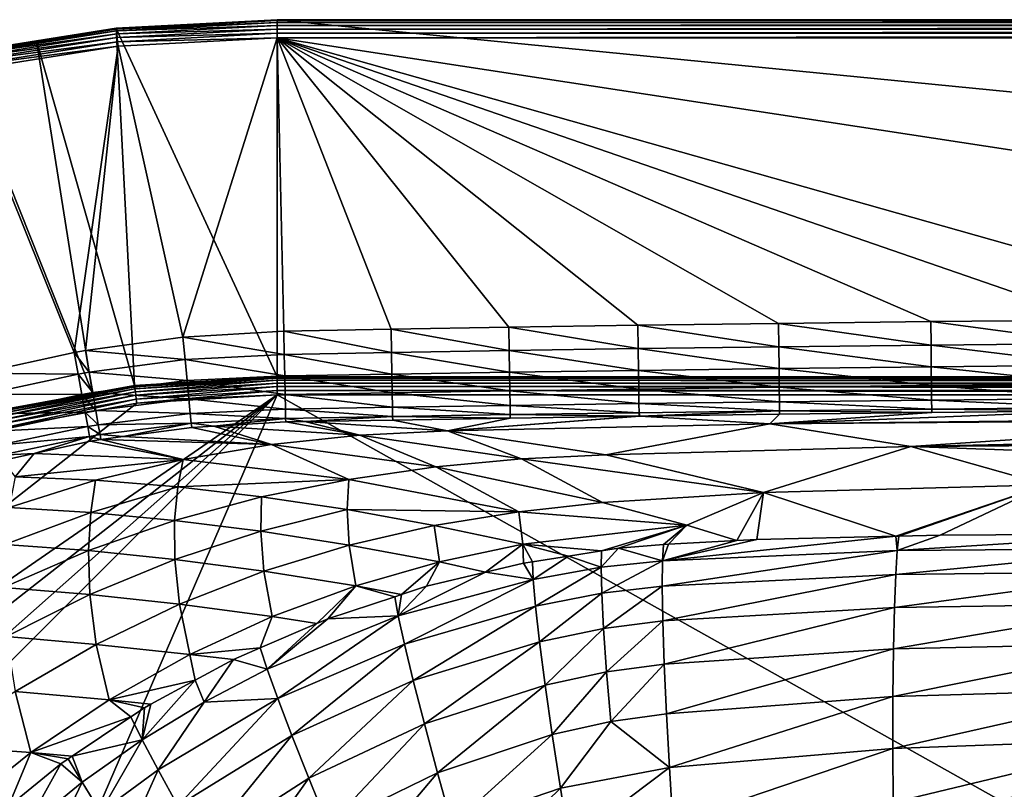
# Model space of a CAD drawing. Extents: x -924 to 924, y -425 to 424.
# Tile 9 of 52: x -571 to -300, y 212 to 424. Entities that reach past the tile are written whole.
import ezdxf

# ---------------------------------------------------------------- set-up
doc = ezdxf.new("R2010")
doc.units = 0
doc.linetypes.add('SOLIDLINE', pattern=[0])
doc.layers.add('BE3C_Starlet_I_Sil_8320CWVVK_1', color=252, linetype='SOLIDLINE')

msp = doc.modelspace()

# ---------------------------------------------------------------- linework, layer by layer
at = {"layer": 'BE3C_Starlet_I_Sil_8320CWVVK_1', "color": 252}
for points in [[(-544.324, 421.718, 570.384), (-500, 423.792, 571.6), (-500, 424.041, 570.384)], [(-544.324, 421.718, 570.384), (-500, 424.041, 570.384), (-544.318, 421.659, 569.143)], [(-544.298, 421.471, 571.6), (-500, 423.792, 571.6), (-544.324, 421.718, 570.384)], [(-544.318, 421.659, 569.143), (-500, 424.041, 570.384), (-500, 423.981, 569.143)], [(-500, 423.981, 569.143), (-500, 325.721, 4.14328), (-544.318, 421.659, 569.143)], [(-544.298, 421.471, 571.6), (-500, 423.252, 572.718), (-500, 423.792, 571.6)], [(-544.242, 420.933, 572.718), (-500, 423.252, 572.718), (-544.298, 421.471, 571.6)], [(-544.242, 420.933, 572.718), (-500, 422.453, 573.669), (-500, 423.252, 572.718)], [(500, 423.981, 569.143), (-500, 423.981, 569.143), (-500, 424.041, 570.384)], [(500, 423.981, 569.143), (-500, 424.041, 570.384), (500, 424.041, 570.384)], [(500, 424.041, 570.384), (-500, 424.041, 570.384), (-500, 423.792, 571.6)], [(500, 424.041, 570.384), (-500, 423.792, 571.6), (500, 423.792, 571.6)], [(-500, 325.721, 4.14328), (-500, 423.981, 569.143), (500, 325.721, 4.14328)], [(500, 325.721, 4.14328), (-500, 423.981, 569.143), (500, 423.981, 569.143)], [(500, 423.792, 571.6), (-500, 423.792, 571.6), (-500, 423.252, 572.718)], [(500, 423.792, 571.6), (-500, 423.252, 572.718), (500, 423.252, 572.718)], [(500, 423.252, 572.718), (-500, 423.252, 572.718), (-500, 422.453, 573.669)], [(500, 423.252, 572.718), (-500, 422.453, 573.669), (500, 422.453, 573.669)], [(-588.163, 414.774, 570.384), (-544.298, 421.471, 571.6), (-544.324, 421.718, 570.384)], [(-588.163, 414.774, 570.384), (-544.324, 421.718, 570.384), (-566.234, 418.188, 569.143)], [(-588.111, 414.531, 571.6), (-544.298, 421.471, 571.6), (-588.163, 414.774, 570.384)], [(-588.111, 414.531, 571.6), (-544.242, 420.933, 572.718), (-544.298, 421.471, 571.6)], [(-587.999, 414.003, 572.718), (-544.242, 420.933, 572.718), (-588.111, 414.531, 571.6)], [(-587.999, 414.003, 572.718), (-544.158, 420.138, 573.669), (-544.242, 420.933, 572.718)], [(-587.833, 413.221, 573.669), (-544.158, 420.138, 573.669), (-587.999, 414.003, 572.718)], [(-587.833, 413.221, 573.669), (-544.053, 419.135, 574.393), (-544.158, 420.138, 573.669)], [(-566.234, 418.188, 569.143), (-544.324, 421.718, 570.384), (-544.318, 421.659, 569.143)], [(-544.318, 421.659, 569.143), (-539.261, 323.346, 4.14328), (-566.234, 418.188, 569.143)], [(-544.318, 421.659, 569.143), (-500, 325.721, 4.14328), (-539.261, 323.346, 4.14328)], [(-544.158, 420.138, 573.669), (-500, 422.453, 573.669), (-544.242, 420.933, 572.718)], [(-544.158, 420.138, 573.669), (-500, 421.444, 574.393), (-500, 422.453, 573.669)], [(-544.053, 419.135, 574.393), (-500, 421.444, 574.393), (-544.158, 420.138, 573.669)], [(-544.053, 419.135, 574.393), (-500, 420.288, 574.846), (-500, 421.444, 574.393)], [(-543.932, 417.985, 574.846), (-500, 420.288, 574.846), (-544.053, 419.135, 574.393)], [(-543.932, 417.985, 574.846), (-500, 419.055, 575), (-500, 420.288, 574.846)], [(500, 422.453, 573.669), (-500, 422.453, 573.669), (-500, 421.444, 574.393)], [(500, 422.453, 573.669), (-500, 421.444, 574.393), (500, 421.444, 574.393)], [(500, 421.444, 574.393), (-500, 421.444, 574.393), (-500, 420.288, 574.846)], [(500, 421.444, 574.393), (-500, 420.288, 574.846), (500, 420.288, 574.846)], [(500, 420.288, 574.846), (-500, 420.288, 574.846), (-500, 419.055, 575)], [(500, 420.288, 574.846), (-500, 419.055, 575), (500, 419.055, 575)], [(-566.234, 418.188, 569.143), (-588.151, 414.716, 569.143), (-588.163, 414.774, 570.384)], [(-566.234, 418.188, 569.143), (-550.864, 321.219, 4.14328), (-588.151, 414.716, 569.143)], [(-587.623, 412.234, 574.393), (-544.053, 419.135, 574.393), (-587.833, 413.221, 573.669)], [(-587.623, 412.234, 574.393), (-543.932, 417.985, 574.846), (-544.053, 419.135, 574.393)], [(-587.383, 411.103, 574.846), (-543.932, 417.985, 574.846), (-587.623, 412.234, 574.393)], [(-587.383, 411.103, 574.846), (-543.803, 416.76, 575), (-543.932, 417.985, 574.846)], [(-566.234, 418.188, 569.143), (-539.261, 323.346, 4.14328), (-550.864, 321.219, 4.14328)], [(-543.803, 416.76, 575), (-500, 419.055, 575), (-543.932, 417.985, 574.846)], [(-543.803, 416.76, 575), (-525.981, 336.66, 575), (-500, 419.055, 575)], [(-500, 419.055, 575), (-525.981, 336.66, 575), (-498.177, 338.304, 575)], [(0.00597, 342.585, 575), (500, 419.055, 575), (-500, 419.055, 575)], [(0.00597, 342.585, 575), (-500, 419.055, 575), (-226.694, 341.759, 575)], [(-468.644, 338.839, 575), (-436.252, 339.386, 575), (-500, 419.055, 575)], [(-500, 419.055, 575), (-436.252, 339.386, 575), (-400.732, 339.929, 575)], [(-500, 419.055, 575), (-400.732, 339.929, 575), (-362.012, 340.447, 575)], [(-500, 419.055, 575), (-498.177, 338.304, 575), (-468.644, 338.839, 575)], [(-362.012, 340.447, 575), (-320.086, 340.934, 575), (-500, 419.055, 575)], [(-500, 419.055, 575), (-320.086, 340.934, 575), (-274.969, 341.381, 575)], [(-500, 419.055, 575), (-274.969, 341.381, 575), (-226.694, 341.759, 575)], [(-588.151, 414.716, 569.143), (-550.864, 321.219, 4.14328), (-577.95, 316.256, 4.14328)], [(-587.126, 409.898, 575), (-543.803, 416.76, 575), (-587.383, 411.103, 574.846)], [(-587.126, 409.898, 575), (-555.894, 332.473, 575), (-543.803, 416.76, 575)], [(-555.894, 332.473, 575), (-552.801, 333.024, 575), (-543.803, 416.76, 575)], [(-543.803, 416.76, 575), (-552.801, 333.024, 575), (-525.981, 336.66, 575)], [(-587.126, 409.898, 575), (-581.966, 326.725, 575), (-555.894, 332.473, 575)], [(-498.177, 338.304, 575), (-468.533, 332.451, 574.17), (-468.644, 338.839, 575)], [(-468.644, 338.839, 575), (-436.149, 332.984, 574.166), (-436.252, 339.386, 575)], [(-468.644, 338.839, 575), (-468.533, 332.451, 574.17), (-436.149, 332.984, 574.166)], [(-436.252, 339.386, 575), (-400.639, 333.512, 574.162), (-400.732, 339.929, 575)], [(-436.252, 339.386, 575), (-436.149, 332.984, 574.166), (-400.639, 333.512, 574.162)], [(-400.732, 339.929, 575), (-361.931, 334.018, 574.159), (-362.012, 340.447, 575)], [(-400.732, 339.929, 575), (-400.639, 333.512, 574.162), (-361.931, 334.018, 574.159)], [(-362.012, 340.447, 575), (-320.016, 334.496, 574.157), (-320.086, 340.934, 575)], [(-362.012, 340.447, 575), (-361.931, 334.018, 574.159), (-320.016, 334.496, 574.157)], [(-320.086, 340.934, 575), (-274.912, 334.939, 574.156), (-274.969, 341.381, 575)], [(-320.086, 340.934, 575), (-320.016, 334.496, 574.157), (-274.912, 334.939, 574.156)], [(-552.801, 333.024, 575), (-525.376, 330.484, 574.218), (-525.981, 336.66, 575)], [(-525.981, 336.66, 575), (-498.045, 331.935, 574.175), (-498.177, 338.304, 575)], [(-525.981, 336.66, 575), (-525.376, 330.484, 574.218), (-498.045, 331.935, 574.175)], [(-498.177, 338.304, 575), (-498.045, 331.935, 574.175), (-468.533, 332.451, 574.17)], [(-436.149, 332.984, 574.166), (-400.554, 327.525, 571.705), (-400.639, 333.512, 574.162)], [(-400.639, 333.512, 574.162), (-361.857, 328.022, 571.693), (-361.931, 334.018, 574.159)], [(-400.639, 333.512, 574.162), (-400.554, 327.525, 571.705), (-361.857, 328.022, 571.693)], [(-361.931, 334.018, 574.159), (-319.952, 328.493, 571.685), (-320.016, 334.496, 574.157)], [(-361.931, 334.018, 574.159), (-361.857, 328.022, 571.693), (-319.952, 328.493, 571.685)], [(-320.016, 334.496, 574.157), (-274.858, 328.931, 571.679), (-274.912, 334.939, 574.156)], [(-320.016, 334.496, 574.157), (-319.952, 328.493, 571.685), (-274.858, 328.931, 571.679)], [(-581.966, 326.725, 575), (-554.807, 326.517, 574.256), (-555.894, 332.473, 575)], [(-555.894, 332.473, 575), (-551.763, 327.044, 574.252), (-552.801, 333.024, 575)], [(-555.894, 332.473, 575), (-554.807, 326.517, 574.256), (-551.763, 327.044, 574.252)], [(-552.801, 333.024, 575), (-551.763, 327.044, 574.252), (-525.376, 330.484, 574.218)], [(-525.376, 330.484, 574.218), (-497.921, 325.988, 571.754), (-498.045, 331.935, 574.175)], [(-498.045, 331.935, 574.175), (-468.428, 326.488, 571.735), (-468.533, 332.451, 574.17)], [(-498.045, 331.935, 574.175), (-497.921, 325.988, 571.754), (-468.428, 326.488, 571.735)], [(-468.533, 332.451, 574.17), (-436.052, 327.009, 571.72), (-436.149, 332.984, 574.166)], [(-468.533, 332.451, 574.17), (-468.428, 326.488, 571.735), (-436.052, 327.009, 571.72)], [(-436.149, 332.984, 574.166), (-436.052, 327.009, 571.72), (-400.554, 327.525, 571.705)], [(-551.763, 327.044, 574.252), (-524.809, 324.694, 571.919), (-525.376, 330.484, 574.218)], [(-525.376, 330.484, 574.218), (-524.809, 324.694, 571.919), (-497.921, 325.988, 571.754)], [(-400.554, 327.525, 571.705), (-361.792, 322.861, 567.768), (-361.857, 328.022, 571.693)], [(-361.857, 328.022, 571.693), (-319.896, 323.329, 567.75), (-319.952, 328.493, 571.685)], [(-361.857, 328.022, 571.693), (-361.792, 322.861, 567.768), (-319.896, 323.329, 567.75)], [(-319.952, 328.493, 571.685), (-274.811, 323.765, 567.738), (-274.858, 328.931, 571.679)], [(-319.952, 328.493, 571.685), (-319.896, 323.329, 567.75), (-274.811, 323.765, 567.738)], [(-581.966, 326.725, 575), (-580.472, 320.971, 574.283), (-554.807, 326.517, 574.256)], [(-580.472, 320.971, 574.283), (-553.786, 320.916, 572.068), (-554.807, 326.517, 574.256)], [(-554.807, 326.517, 574.256), (-550.787, 321.423, 572.054), (-551.763, 327.044, 574.252)], [(-554.807, 326.517, 574.256), (-553.786, 320.916, 572.068), (-550.787, 321.423, 572.054)], [(-551.763, 327.044, 574.252), (-550.787, 321.423, 572.054), (-524.809, 324.694, 571.919)], [(-539.221, 323.017, 3.02856), (-539.261, 323.346, 4.14328), (-500, 325.721, 4.14328)], [(-539.221, 323.017, 3.02856), (-500, 325.721, 4.14328), (-500, 325.389, 3.02856)], [(-539.151, 322.442, 2.02046), (-539.221, 323.017, 3.02856), (-500, 325.389, 3.02856)], [(-539.151, 322.442, 2.02046), (-500, 325.389, 3.02856), (-500, 324.81, 2.02046)], [(-524.809, 324.694, 571.919), (-497.814, 320.853, 567.898), (-497.921, 325.988, 571.754)], [(500, 325.389, 3.02856), (-500, 325.389, 3.02856), (-500, 325.721, 4.14328)], [(500, 325.389, 3.02856), (-500, 325.721, 4.14328), (500, 325.721, 4.14328)], [(500, 324.81, 2.02046), (-500, 324.81, 2.02046), (-500, 325.389, 3.02856)], [(500, 324.81, 2.02046), (-500, 325.389, 3.02856), (500, 325.389, 3.02856)], [(-497.921, 325.988, 571.754), (-468.338, 321.344, 567.856), (-468.428, 326.488, 571.735)], [(-497.921, 325.988, 571.754), (-497.814, 320.853, 567.898), (-468.338, 321.344, 567.856)], [(-468.428, 326.488, 571.735), (-435.969, 321.859, 567.825), (-436.052, 327.009, 571.72)], [(-468.428, 326.488, 571.735), (-468.338, 321.344, 567.856), (-435.969, 321.859, 567.825)], [(-436.052, 327.009, 571.72), (-400.48, 322.37, 567.794), (-400.554, 327.525, 571.705)], [(-436.052, 327.009, 571.72), (-435.969, 321.859, 567.825), (-400.48, 322.37, 567.794)], [(-400.554, 327.525, 571.705), (-400.48, 322.37, 567.794), (-361.792, 322.861, 567.768)], [(-550.864, 321.219, 4.14328), (-539.221, 323.017, 3.02856), (-577.871, 315.934, 3.02856)], [(-577.732, 315.371, 2.02046), (-577.871, 315.934, 3.02856), (-539.221, 323.017, 3.02856)], [(-577.732, 315.371, 2.02046), (-539.221, 323.017, 3.02856), (-539.151, 322.442, 2.02046)], [(-550.864, 321.219, 4.14328), (-539.261, 323.346, 4.14328), (-539.221, 323.017, 3.02856)], [(-550.787, 321.423, 572.054), (-524.315, 319.654, 568.249), (-524.809, 324.694, 571.919)], [(-539.055, 321.651, 1.17354), (-539.151, 322.442, 2.02046), (-500, 324.81, 2.02046)], [(-539.055, 321.651, 1.17354), (-500, 324.81, 2.02046), (-500, 324.013, 1.17354)], [(-538.938, 320.687, 0.53358), (-539.055, 321.651, 1.17354), (-500, 324.013, 1.17354)], [(-538.938, 320.687, 0.53358), (-500, 324.013, 1.17354), (-500, 323.042, 0.53358)], [(-538.807, 319.602, 0.13524), (-538.938, 320.687, 0.53358), (-500, 323.042, 0.53358)], [(-538.807, 319.602, 0.13524), (-500, 323.042, 0.53358), (-500, 321.949, 0.13524)], [(-524.809, 324.694, 571.919), (-524.315, 319.654, 568.249), (-497.814, 320.853, 567.898)], [(500, 324.013, 1.17354), (-500, 324.013, 1.17354), (-500, 324.81, 2.02046)], [(500, 324.013, 1.17354), (-500, 324.81, 2.02046), (500, 324.81, 2.02046)], [(500, 323.042, 0.53358), (-500, 323.042, 0.53358), (-500, 324.013, 1.17354)], [(500, 323.042, 0.53358), (-500, 324.013, 1.17354), (500, 324.013, 1.17354)], [(500, 321.949, 0.13524), (-500, 321.949, 0.13524), (-500, 323.042, 0.53358)], [(500, 321.949, 0.13524), (-500, 323.042, 0.53358), (500, 323.042, 0.53358)], [(-400.48, 322.37, 567.794), (-361.743, 318.884, 562.648), (-361.792, 322.861, 567.768)], [(-361.792, 322.861, 567.768), (-319.853, 319.353, 562.618), (-319.896, 323.329, 567.75)], [(-361.792, 322.861, 567.768), (-361.743, 318.884, 562.648), (-319.853, 319.353, 562.618)], [(-319.896, 323.329, 567.75), (-274.776, 319.789, 562.599), (-274.811, 323.765, 567.738)], [(-319.896, 323.329, 567.75), (-319.853, 319.353, 562.618), (-274.776, 319.789, 562.599)], [(-500, 320.795), (820.794, -420), (-820.794, -420)], [(-500, 320.795), (-820.794, -420), (-820.794, 0)], [(-820.794, 0), (-818.456, 38.6675), (-500, 320.795)], [(-500, 320.795), (-818.456, 38.6675), (-811.473, 76.7712)], [(-500, 320.795), (-811.473, 76.7712), (-799.948, 113.755)], [(-799.948, 113.755), (-538.667, 318.456), (-500, 320.795)], [(-580.472, 320.971, 574.283), (-579.065, 315.547, 572.173), (-553.786, 320.916, 572.068)], [(-579.065, 315.547, 572.173), (-552.889, 316.003, 568.566), (-553.786, 320.916, 572.068)], [(-577.871, 315.934, 3.02856), (-577.95, 316.256, 4.14328), (-550.864, 321.219, 4.14328)], [(-577.541, 314.598, 1.17354), (-577.732, 315.371, 2.02046), (-539.151, 322.442, 2.02046)], [(-577.541, 314.598, 1.17354), (-539.151, 322.442, 2.02046), (-539.055, 321.651, 1.17354)], [(-577.309, 313.655, 0.53358), (-577.541, 314.598, 1.17354), (-539.055, 321.651, 1.17354)], [(-577.309, 313.655, 0.53358), (-539.055, 321.651, 1.17354), (-538.938, 320.687, 0.53358)], [(-577.048, 312.594, 0.13524), (-577.309, 313.655, 0.53358), (-538.938, 320.687, 0.53358)], [(-577.048, 312.594, 0.13524), (-538.938, 320.687, 0.53358), (-538.807, 319.602, 0.13524)], [(-553.786, 320.916, 572.068), (-549.932, 316.495, 568.536), (-550.787, 321.423, 572.054)], [(-553.786, 320.916, 572.068), (-552.889, 316.003, 568.566), (-549.932, 316.495, 568.536)], [(-550.787, 321.423, 572.054), (-549.932, 316.495, 568.536), (-524.315, 319.654, 568.249)], [(-538.667, 318.456), (-538.807, 319.602, 0.13524), (-500, 321.949, 0.13524)], [(-538.667, 318.456), (-500, 321.949, 0.13524), (-500, 320.795)], [(-524.315, 319.654, 568.249), (-497.731, 316.87, 562.86), (-497.814, 320.853, 567.898)], [(500, 320.795), (-500, 320.795), (-500, 321.949, 0.13524)], [(500, 320.795), (-500, 321.949, 0.13524), (500, 321.949, 0.13524)], [(500, 320.795), (820.794, -420), (-500, 320.795)], [(-497.814, 320.853, 567.898), (-468.269, 317.363, 562.792), (-468.338, 321.344, 567.856)], [(-497.814, 320.853, 567.898), (-497.731, 316.87, 562.86), (-468.269, 317.363, 562.792)], [(-468.338, 321.344, 567.856), (-435.904, 317.879, 562.74), (-435.969, 321.859, 567.825)], [(-468.338, 321.344, 567.856), (-468.269, 317.363, 562.792), (-435.904, 317.879, 562.74)], [(-435.969, 321.859, 567.825), (-400.422, 318.391, 562.69), (-400.48, 322.37, 567.794)], [(-435.969, 321.859, 567.825), (-435.904, 317.879, 562.74), (-400.422, 318.391, 562.69)], [(-400.48, 322.37, 567.794), (-400.422, 318.391, 562.69), (-361.743, 318.884, 562.648)], [(-799.948, 113.755), (-576.771, 311.473), (-538.667, 318.456)], [(-576.771, 311.473), (-577.048, 312.594, 0.13524), (-538.807, 319.602, 0.13524)], [(-576.771, 311.473), (-538.807, 319.602, 0.13524), (-538.667, 318.456)], [(-549.932, 316.495, 568.536), (-523.925, 315.678, 563.436), (-524.315, 319.654, 568.249)], [(-524.315, 319.654, 568.249), (-523.925, 315.678, 563.436), (-497.731, 316.87, 562.86)], [(-497.731, 316.87, 562.86), (-468.224, 314.807, 556.878), (-468.269, 317.363, 562.792)], [(-468.269, 317.363, 562.792), (-435.863, 315.334, 556.806), (-435.904, 317.879, 562.74)], [(-468.269, 317.363, 562.792), (-468.224, 314.807, 556.878), (-435.863, 315.334, 556.806)], [(-435.904, 317.879, 562.74), (-400.386, 315.855, 556.735), (-400.422, 318.391, 562.69)], [(-435.904, 317.879, 562.74), (-435.863, 315.334, 556.806), (-400.386, 315.855, 556.735)], [(-400.422, 318.391, 562.69), (-361.711, 316.357, 556.677), (-361.743, 318.884, 562.648)], [(-400.422, 318.391, 562.69), (-400.386, 315.855, 556.735), (-361.711, 316.357, 556.677)], [(-361.743, 318.884, 562.648), (-319.826, 316.832, 556.635), (-319.853, 319.353, 562.618)], [(-361.743, 318.884, 562.648), (-361.711, 316.357, 556.677), (-319.826, 316.832, 556.635)], [(-319.853, 319.353, 562.618), (-274.753, 317.271, 556.609), (-274.776, 319.789, 562.599)], [(-319.853, 319.353, 562.618), (-319.826, 316.832, 556.635), (-274.753, 317.271, 556.609)], [(-319.826, 316.832, 556.635), (-274.745, 316.383, 550.172), (-274.753, 317.271, 556.609)], [(-579.065, 315.547, 572.173), (-577.823, 310.764, 568.791), (-552.889, 316.003, 568.566)], [(-577.823, 310.764, 568.791), (-552.172, 312.07, 563.959), (-552.889, 316.003, 568.566)], [(-552.889, 316.003, 568.566), (-549.249, 312.556, 563.91), (-549.932, 316.495, 568.536)], [(-552.889, 316.003, 568.566), (-552.172, 312.07, 563.959), (-549.249, 312.556, 563.91)], [(-549.932, 316.495, 568.536), (-549.249, 312.556, 563.91), (-523.925, 315.678, 563.436)], [(-549.249, 312.556, 563.91), (-523.665, 313.015, 557.782), (-523.925, 315.678, 563.436)], [(-523.925, 315.678, 563.436), (-497.677, 314.301, 556.974), (-497.731, 316.87, 562.86)], [(-523.925, 315.678, 563.436), (-523.665, 313.015, 557.782), (-497.677, 314.301, 556.974)], [(-497.731, 316.87, 562.86), (-497.677, 314.301, 556.974), (-468.224, 314.807, 556.878)], [(-497.677, 314.301, 556.974), (-492.365, 313.412, 550.605), (-468.224, 314.807, 556.878)], [(-492.365, 313.412, 550.605), (-468.207, 313.848, 550.508), (-468.224, 314.807, 556.878)], [(-468.224, 314.807, 556.878), (-435.848, 314.393, 550.418), (-435.863, 315.334, 556.806)], [(-468.224, 314.807, 556.878), (-468.207, 313.848, 550.508), (-435.848, 314.393, 550.418)], [(-364.416, 312.845, 478.03), (-400.213, 314.935, 550.329), (-453.077, 310.857, 476.749)], [(-453.077, 310.857, 476.749), (-400.213, 314.935, 550.329), (-400.373, 314.933, 550.33)], [(-400.373, 314.933, 550.33), (-435.848, 314.393, 550.418), (-453.077, 310.857, 476.749)], [(-435.863, 315.334, 556.806), (-400.373, 314.933, 550.33), (-400.386, 315.855, 556.735)], [(-435.863, 315.334, 556.806), (-435.848, 314.393, 550.418), (-400.373, 314.933, 550.33)], [(-400.386, 315.855, 556.735), (-400.213, 314.935, 550.329), (-361.711, 316.357, 556.677)], [(-400.386, 315.855, 556.735), (-400.373, 314.933, 550.33), (-400.213, 314.935, 550.329)], [(-400.213, 314.935, 550.329), (-361.7, 315.45, 550.256), (-361.711, 316.357, 556.677)], [(-364.416, 312.845, 478.03), (-361.7, 315.45, 550.256), (-400.213, 314.935, 550.329)], [(-274.745, 316.383, 550.172), (-319.816, 315.936, 550.205), (-364.416, 312.845, 478.03)], [(-364.416, 312.845, 478.03), (-216.485, 314.501, 478.413), (-274.745, 316.383, 550.172)], [(-364.416, 312.845, 478.03), (-319.816, 315.936, 550.205), (-361.7, 315.45, 550.256)], [(-364.416, 312.845, 478.03), (-215.477, 314.209, 471.204), (-216.485, 314.501, 478.413)], [(-361.711, 316.357, 556.677), (-319.816, 315.936, 550.205), (-319.826, 316.832, 556.635)], [(-361.711, 316.357, 556.677), (-361.7, 315.45, 550.256), (-319.816, 315.936, 550.205)], [(-319.826, 316.832, 556.635), (-319.816, 315.936, 550.205), (-274.745, 316.383, 550.172)], [(-577.823, 310.764, 568.791), (-576.819, 306.897, 564.33), (-552.172, 312.07, 563.959)], [(-576.819, 306.897, 564.33), (-551.676, 309.352, 558.521), (-552.172, 312.07, 563.959)], [(-552.172, 312.07, 563.959), (-548.778, 309.842, 558.451), (-549.249, 312.556, 563.91)], [(-552.172, 312.07, 563.959), (-551.676, 309.352, 558.521), (-548.778, 309.842, 558.451)], [(-549.249, 312.556, 563.91), (-548.778, 309.842, 558.451), (-523.665, 313.015, 557.782)], [(-548.778, 309.842, 558.451), (-542.395, 309.331, 552.279), (-523.665, 313.015, 557.782)], [(-542.395, 309.331, 552.279), (-523.549, 311.833, 551.641), (-523.665, 313.015, 557.782)], [(-501.57, 307.083, 475.874), (-523.549, 311.833, 551.641), (-542.395, 309.331, 552.279)], [(-523.665, 313.015, 557.782), (-517.47, 312.181, 551.403), (-497.677, 314.301, 556.974)], [(-523.665, 313.015, 557.782), (-523.549, 311.833, 551.641), (-517.47, 312.181, 551.403)], [(-501.57, 307.083, 475.874), (-517.47, 312.181, 551.403), (-523.549, 311.833, 551.641)], [(-517.47, 312.181, 551.403), (-497.657, 313.317, 550.627), (-497.677, 314.301, 556.974)], [(-477.286, 309.721, 476.339), (-497.657, 313.317, 550.627), (-517.47, 312.181, 551.403)], [(-477.286, 309.721, 476.339), (-517.47, 312.181, 551.403), (-501.57, 307.083, 475.874)], [(-497.677, 314.301, 556.974), (-497.657, 313.317, 550.627), (-492.365, 313.412, 550.605)], [(-492.365, 313.412, 550.605), (-497.657, 313.317, 550.627), (-477.286, 309.721, 476.339)], [(-453.077, 310.857, 476.749), (-468.207, 313.848, 550.508), (-492.365, 313.412, 550.605)], [(-477.286, 309.721, 476.339), (-453.077, 310.857, 476.749), (-492.365, 313.412, 550.605)], [(-453.077, 310.857, 476.749), (-435.848, 314.393, 550.418), (-468.207, 313.848, 550.508)], [(-453.077, 310.857, 476.749), (-409.492, 304.314, 394.613), (-364.416, 312.845, 478.03)], [(-364.416, 312.845, 478.03), (-409.492, 304.314, 394.613), (-325.58, 306.536, 396.499)], [(-214.825, 314.02, 466.542), (-215.477, 314.209, 471.204), (-364.416, 312.845, 478.03)], [(-364.416, 312.845, 478.03), (-325.58, 306.536, 396.499), (-214.825, 314.02, 466.542)], [(-214.825, 314.02, 466.542), (-325.58, 306.536, 396.499), (-206.338, 309.176, 405.826)], [(-576.819, 306.897, 564.33), (-576.111, 304.167, 559.048), (-551.676, 309.352, 558.521)], [(-576.111, 304.167, 559.048), (-566.921, 304.646, 553.003), (-551.676, 309.352, 558.521)], [(-566.921, 304.646, 553.003), (-551.431, 308.01, 552.575), (-551.676, 309.352, 558.521)], [(-551.676, 309.352, 558.521), (-548.547, 308.514, 552.487), (-548.778, 309.842, 558.451)], [(-551.676, 309.352, 558.521), (-551.431, 308.01, 552.575), (-548.547, 308.514, 552.487)], [(-548.778, 309.842, 558.451), (-548.547, 308.514, 552.487), (-542.395, 309.331, 552.279)], [(-548.547, 308.514, 552.487), (-501.57, 307.083, 475.874), (-542.395, 309.331, 552.279)], [(-501.57, 307.083, 475.874), (-456.36, 300.939, 393.236), (-477.286, 309.721, 476.339)], [(-477.286, 309.721, 476.339), (-432.752, 303.208, 393.967), (-453.077, 310.857, 476.749)], [(-477.286, 309.721, 476.339), (-456.36, 300.939, 393.236), (-432.752, 303.208, 393.967)], [(-453.077, 310.857, 476.749), (-432.752, 303.208, 393.967), (-409.492, 304.314, 394.613)], [(-325.58, 306.536, 396.499), (-205.124, 308.144, 397.14), (-206.338, 309.176, 405.826)], [(-566.921, 304.646, 553.003), (-525.859, 302.955, 475.346), (-551.431, 308.01, 552.575)], [(-551.431, 308.01, 552.575), (-525.859, 302.955, 475.346), (-548.547, 308.514, 552.487)], [(-548.547, 308.514, 552.487), (-525.859, 302.955, 475.346), (-501.57, 307.083, 475.874)], [(-525.859, 302.955, 475.346), (-480.273, 297.512, 392.422), (-501.57, 307.083, 475.874)], [(-501.57, 307.083, 475.874), (-480.273, 297.512, 392.422), (-456.36, 300.939, 393.236)], [(-366.167, 293.894, 312.764), (-325.58, 306.536, 396.499), (-409.492, 304.314, 394.613)], [(-288.234, 296.05, 314.713), (-325.58, 306.536, 396.499), (-366.167, 293.894, 312.764)], [(-325.58, 306.536, 396.499), (-204.207, 307.364, 390.58), (-205.124, 308.144, 397.14)], [(-197.858, 301.964, 345.161), (-204.207, 307.364, 390.58), (-325.58, 306.536, 396.499)], [(-288.234, 296.05, 314.713), (-197.858, 301.964, 345.161), (-325.58, 306.536, 396.499)], [(-576.111, 304.167, 559.048), (-575.738, 302.732, 553.247), (-566.921, 304.646, 553.003)], [(-575.738, 302.732, 553.247), (-572.11, 298.249, 516.765), (-566.921, 304.646, 553.003)], [(-566.921, 304.646, 553.003), (-572.11, 298.249, 516.765), (-525.859, 302.955, 475.346)], [(-366.167, 293.894, 312.764), (-409.492, 304.314, 394.613), (-432.752, 303.208, 393.967)], [(-572.11, 298.249, 516.765), (-549.997, 297.259, 474.781), (-525.859, 302.955, 475.346)], [(-549.997, 297.259, 474.781), (-527.389, 295.424, 433.038), (-525.859, 302.955, 475.346)], [(-525.859, 302.955, 475.346), (-527.389, 295.424, 433.038), (-480.273, 297.512, 392.422)], [(-456.36, 300.939, 393.236), (-480.273, 297.512, 392.422), (-433.445, 288.553, 310.449)], [(-432.752, 303.208, 393.967), (-456.36, 300.939, 393.236), (-410.458, 291.144, 311.307)], [(-410.458, 291.144, 311.307), (-456.36, 300.939, 393.236), (-433.445, 288.553, 310.449)], [(-410.458, 291.144, 311.307), (-366.167, 293.894, 312.764), (-432.752, 303.208, 393.967)], [(-572.11, 298.249, 516.765), (-573.82, 289.788, 474.182), (-549.997, 297.259, 474.781)], [(-573.82, 289.788, 474.182), (-551.353, 288.408, 432.259), (-549.997, 297.259, 474.781)], [(-549.997, 297.259, 474.781), (-551.353, 288.408, 432.259), (-527.389, 295.424, 433.038)], [(-527.389, 295.424, 433.038), (-504.306, 292.745, 391.568), (-480.273, 297.512, 392.422)], [(-480.273, 297.512, 392.422), (-504.306, 292.745, 391.568), (-480.765, 289.223, 350.4)], [(-480.273, 297.512, 392.422), (-480.765, 289.223, 350.4), (-433.445, 288.553, 310.449)], [(-366.167, 293.894, 312.764), (-329.675, 281.86, 243.589), (-288.234, 296.05, 314.713)], [(-288.234, 296.05, 314.713), (-329.675, 281.86, 243.589), (-328.838, 281.88, 243.534)], [(-288.234, 296.05, 314.713), (-328.838, 281.88, 243.534), (-317.46, 282.146, 242.785)], [(-317.46, 282.146, 242.785), (-256.129, 282.509, 238.393), (-288.234, 296.05, 314.713)], [(-551.353, 288.408, 432.259), (-528.253, 286.224, 390.671), (-527.389, 295.424, 433.038)], [(-527.389, 295.424, 433.038), (-528.253, 286.224, 390.671), (-504.306, 292.745, 391.568)], [(-528.253, 286.224, 390.671), (-504.539, 283.237, 349.454), (-504.306, 292.745, 391.568)], [(-504.306, 292.745, 391.568), (-504.539, 283.237, 349.454), (-480.765, 289.223, 350.4)], [(-387.277, 284.881, 270.661), (-366.167, 293.894, 312.764), (-410.458, 291.144, 311.307)], [(-387.277, 284.881, 270.661), (-373.438, 280.679, 246.61), (-366.167, 293.894, 312.764)], [(-373.438, 280.679, 246.61), (-367.968, 280.966, 246.111), (-366.167, 293.894, 312.764)], [(-366.167, 293.894, 312.764), (-367.968, 280.966, 246.111), (-329.675, 281.86, 243.589)], [(-410.458, 291.144, 311.307), (-433.445, 288.553, 310.449), (-387.277, 284.881, 270.661)], [(-573.82, 289.788, 474.182), (-574.997, 279.596, 431.448), (-551.353, 288.408, 432.259)], [(-574.997, 279.596, 431.448), (-551.985, 277.901, 389.739), (-551.353, 288.408, 432.259)], [(-551.353, 288.408, 432.259), (-551.985, 277.901, 389.739), (-528.253, 286.224, 390.671)], [(-480.233, 279.448, 308.646), (-480.765, 289.223, 350.4), (-504.539, 283.237, 349.454)], [(-456.783, 284.861, 309.567), (-480.765, 289.223, 350.4), (-480.233, 279.448, 308.646)], [(-433.445, 288.553, 310.449), (-480.765, 289.223, 350.4), (-456.783, 284.861, 309.567)], [(-433.445, 288.553, 310.449), (-456.783, 284.861, 309.567), (-432.377, 279.658, 269.098)], [(-387.277, 284.881, 270.661), (-433.445, 288.553, 310.449), (-432.377, 279.658, 269.098)], [(-551.985, 277.901, 389.739), (-528.199, 275.446, 348.474), (-528.253, 286.224, 390.671)], [(-528.253, 286.224, 390.671), (-528.199, 275.446, 348.474), (-504.539, 283.237, 349.454)], [(-480.233, 279.448, 308.646), (-455.354, 274.858, 268.282), (-456.783, 284.861, 309.567)], [(-432.377, 279.658, 269.098), (-456.783, 284.861, 309.567), (-455.354, 274.858, 268.282)], [(-387.277, 284.881, 270.661), (-432.377, 279.658, 269.098), (-410.733, 277.843, 248.965)], [(-410.733, 277.843, 248.965), (-406.014, 278.581, 249.097), (-387.277, 284.881, 270.661)], [(-387.277, 284.881, 270.661), (-406.014, 278.581, 249.097), (-393.64, 279.577, 248.407)], [(-387.277, 284.881, 270.661), (-393.64, 279.577, 248.407), (-392.251, 279.689, 248.329)], [(-392.251, 279.689, 248.329), (-373.438, 280.679, 246.61), (-387.277, 284.881, 270.661)], [(-503.664, 272.23, 307.693), (-504.539, 283.237, 349.454), (-528.199, 275.446, 348.474)], [(-480.233, 279.448, 308.646), (-504.539, 283.237, 349.454), (-503.664, 272.23, 307.693)], [(-256.521, 278.537, 224.754), (-256.129, 282.509, 238.393), (-329.306, 277.971, 229.652)], [(-329.306, 277.971, 229.652), (-256.129, 282.509, 238.393), (-317.46, 282.146, 242.785)], [(-317.46, 282.146, 242.785), (-328.838, 281.88, 243.534), (-329.306, 277.971, 229.652)], [(-574.997, 279.596, 431.448), (-575.361, 267.737, 388.786), (-551.985, 277.901, 389.739)], [(-503.664, 272.23, 307.693), (-478.402, 268.256, 267.439), (-480.233, 279.448, 308.646)], [(-480.233, 279.448, 308.646), (-478.402, 268.256, 267.439), (-455.354, 274.858, 268.282)], [(-432.377, 279.658, 269.098), (-455.354, 274.858, 268.282), (-442.63, 271.988, 248.257)], [(-442.63, 271.988, 248.257), (-432.18, 274.487, 248.366), (-432.377, 279.658, 269.098)], [(-432.377, 279.658, 269.098), (-432.18, 274.487, 248.366), (-429.753, 274.867, 248.433)], [(-432.377, 279.658, 269.098), (-429.753, 274.867, 248.433), (-419.796, 276.425, 248.712)], [(-410.733, 277.843, 248.965), (-432.377, 279.658, 269.098), (-419.796, 276.425, 248.712)], [(-393.924, 275.141, 233.884), (-393.64, 279.577, 248.407), (-406.014, 278.581, 249.097)], [(-329.306, 277.971, 229.652), (-329.675, 281.86, 243.589), (-393.924, 275.141, 233.884)], [(-393.924, 275.141, 233.884), (-329.675, 281.86, 243.589), (-367.968, 280.966, 246.111)], [(-393.924, 275.141, 233.884), (-367.968, 280.966, 246.111), (-373.438, 280.679, 246.61)], [(-373.438, 280.679, 246.61), (-392.251, 279.689, 248.329), (-393.924, 275.141, 233.884)], [(-393.924, 275.141, 233.884), (-392.251, 279.689, 248.329), (-393.64, 279.577, 248.407)], [(-329.306, 277.971, 229.652), (-328.838, 281.88, 243.534), (-329.675, 281.86, 243.589)], [(-575.361, 267.737, 388.786), (-551.597, 265.794, 347.472), (-551.985, 277.901, 389.739)], [(-551.985, 277.901, 389.739), (-551.597, 265.794, 347.472), (-528.199, 275.446, 348.474)], [(-419.796, 276.425, 248.712), (-410.859, 273.337, 234.272), (-410.733, 277.843, 248.965)], [(-406.014, 278.581, 249.097), (-410.859, 273.337, 234.272), (-393.924, 275.141, 233.884)], [(-410.733, 277.843, 248.965), (-410.859, 273.337, 234.272), (-406.014, 278.581, 249.097)], [(-329.735, 271.357, 215.823), (-329.306, 277.971, 229.652), (-394.005, 268.111, 219.617)], [(-394.005, 268.111, 219.617), (-329.306, 277.971, 229.652), (-393.924, 275.141, 233.884)], [(-256.873, 272.157, 211.475), (-256.521, 278.537, 224.754), (-329.735, 271.357, 215.823)], [(-329.735, 271.357, 215.823), (-256.521, 278.537, 224.754), (-329.306, 277.971, 229.652)], [(-526.924, 263.135, 306.72), (-528.199, 275.446, 348.474), (-551.597, 265.794, 347.472)], [(-503.664, 272.23, 307.693), (-528.199, 275.446, 348.474), (-526.924, 263.135, 306.72)], [(-465.794, 265.826, 248.069), (-455.354, 274.858, 268.282), (-478.402, 268.256, 267.439)], [(-458.937, 268.09, 248.087), (-455.354, 274.858, 268.282), (-465.794, 265.826, 248.069)], [(-442.63, 271.988, 248.257), (-455.354, 274.858, 268.282), (-458.937, 268.09, 248.087)], [(-429.536, 270.007, 233.95), (-432.18, 274.487, 248.366), (-442.63, 271.988, 248.257)], [(-429.753, 274.867, 248.433), (-432.18, 274.487, 248.366), (-429.536, 270.007, 233.95)], [(-429.753, 274.867, 248.433), (-429.536, 270.007, 233.95), (-419.796, 276.425, 248.712)], [(-419.796, 276.425, 248.712), (-429.536, 270.007, 233.95), (-410.859, 273.337, 234.272)], [(-410.667, 266.156, 220.038), (-393.924, 275.141, 233.884), (-410.859, 273.337, 234.272)], [(-394.005, 268.111, 219.617), (-393.924, 275.141, 233.884), (-410.667, 266.156, 220.038)], [(-526.924, 263.135, 306.72), (-501.367, 259.762, 266.579), (-503.664, 272.23, 307.693)], [(-503.664, 272.23, 307.693), (-501.367, 259.762, 266.579), (-478.402, 268.256, 267.439)], [(-429.536, 270.007, 233.95), (-442.63, 271.988, 248.257), (-466.695, 259.926, 233.734)], [(-466.695, 259.926, 233.734), (-442.63, 271.988, 248.257), (-458.937, 268.09, 248.087)], [(-428.87, 262.612, 219.899), (-410.859, 273.337, 234.272), (-429.536, 270.007, 233.95)], [(-410.667, 266.156, 220.038), (-410.859, 273.337, 234.272), (-428.87, 262.612, 219.899)], [(-393.856, 258.541, 206.338), (-329.735, 271.357, 215.823), (-394.005, 268.111, 219.617)], [(-330.091, 262.245, 202.929), (-329.735, 271.357, 215.823), (-393.856, 258.541, 206.338)], [(-257.17, 263.386, 199.098), (-256.873, 272.157, 211.475), (-330.091, 262.245, 202.929)], [(-330.091, 262.245, 202.929), (-256.873, 272.157, 211.475), (-329.735, 271.357, 215.823)], [(-464.962, 252.119, 219.94), (-429.536, 270.007, 233.95), (-466.695, 259.926, 233.734)], [(-428.87, 262.612, 219.899), (-429.536, 270.007, 233.95), (-464.962, 252.119, 219.94)], [(-575.361, 267.737, 388.786), (-574.563, 254.245, 346.461), (-551.597, 265.794, 347.472)], [(-549.838, 252.11, 305.74), (-551.597, 265.794, 347.472), (-574.563, 254.245, 346.461)], [(-526.924, 263.135, 306.72), (-551.597, 265.794, 347.472), (-549.838, 252.11, 305.74)], [(-489.077, 257.836, 248.018), (-478.402, 268.256, 267.439), (-501.367, 259.762, 266.579)], [(-486.054, 259.137, 248.016), (-478.402, 268.256, 267.439), (-489.077, 257.836, 248.018)], [(-467.652, 265.213, 248.064), (-478.402, 268.256, 267.439), (-486.054, 259.137, 248.016)], [(-465.794, 265.826, 248.069), (-478.402, 268.256, 267.439), (-467.652, 265.213, 248.064)], [(-465.794, 265.826, 248.069), (-467.652, 265.213, 248.064), (-466.695, 259.926, 233.734)], [(-466.695, 259.926, 233.734), (-458.937, 268.09, 248.087), (-465.794, 265.826, 248.069)], [(-427.75, 252.821, 206.881), (-410.667, 266.156, 220.038), (-428.87, 262.612, 219.899)], [(-410.151, 256.475, 206.812), (-410.667, 266.156, 220.038), (-427.75, 252.821, 206.881)], [(-410.151, 256.475, 206.812), (-394.005, 268.111, 219.617), (-410.667, 266.156, 220.038)], [(-393.856, 258.541, 206.338), (-394.005, 268.111, 219.617), (-410.151, 256.475, 206.812)], [(-549.838, 252.11, 305.74), (-524.072, 249.309, 265.714), (-526.924, 263.135, 306.72)], [(-526.924, 263.135, 306.72), (-524.072, 249.309, 265.714), (-501.367, 259.762, 266.579)], [(-486.054, 259.137, 248.016), (-466.695, 259.926, 233.734), (-467.652, 265.213, 248.064)], [(-330.091, 262.245, 202.929), (-330.352, 250.881, 191.624), (-257.17, 263.386, 199.098)], [(-257.17, 263.386, 199.098), (-330.352, 250.881, 191.624), (-257.396, 252.46, 188.246)], [(-462.536, 242.124, 207.237), (-428.87, 262.612, 219.899), (-464.962, 252.119, 219.94)], [(-427.75, 252.821, 206.881), (-428.87, 262.612, 219.899), (-462.536, 242.124, 207.237)], [(-393.856, 258.541, 206.338), (-393.468, 246.687, 194.707), (-330.091, 262.245, 202.929)], [(-330.091, 262.245, 202.929), (-393.468, 246.687, 194.707), (-330.352, 250.881, 191.624)], [(-504.693, 251.115, 248.03), (-501.367, 259.762, 266.579), (-524.072, 249.309, 265.714)], [(-489.077, 257.836, 248.018), (-501.367, 259.762, 266.579), (-504.693, 251.115, 248.03)], [(-489.077, 257.836, 248.018), (-504.693, 251.115, 248.03), (-502.763, 245.297, 233.796)], [(-502.763, 245.297, 233.796), (-499.805, 237.167, 220.182), (-466.695, 259.926, 233.734)], [(-502.763, 245.297, 233.796), (-466.695, 259.926, 233.734), (-486.054, 259.137, 248.016)], [(-486.054, 259.137, 248.016), (-489.077, 257.836, 248.018), (-502.763, 245.297, 233.796)], [(-464.962, 252.119, 219.94), (-466.695, 259.926, 233.734), (-499.805, 237.167, 220.182)], [(-410.151, 256.475, 206.812), (-409.313, 244.555, 195.237), (-393.856, 258.541, 206.338)], [(-393.856, 258.541, 206.338), (-409.313, 244.555, 195.237), (-393.468, 246.687, 194.707)], [(-427.75, 252.821, 206.881), (-426.196, 240.893, 195.507), (-410.151, 256.475, 206.812)], [(-410.151, 256.475, 206.812), (-426.196, 240.893, 195.507), (-409.313, 244.555, 195.237)], [(-549.838, 252.11, 305.74), (-574.563, 254.245, 346.461), (-572.183, 239.135, 304.766)], [(-572.183, 239.135, 304.766), (-546.289, 236.856, 264.855), (-549.838, 252.11, 305.74)], [(-549.838, 252.11, 305.74), (-546.289, 236.856, 264.855), (-524.072, 249.309, 265.714)], [(-495.946, 227.068, 207.719), (-464.962, 252.119, 219.94), (-499.805, 237.167, 220.182)], [(-462.536, 242.124, 207.237), (-464.962, 252.119, 219.94), (-495.946, 227.068, 207.719)], [(-462.536, 242.124, 207.237), (-459.469, 230.197, 196.177), (-427.75, 252.821, 206.881)], [(-427.75, 252.821, 206.881), (-459.469, 230.197, 196.177), (-426.196, 240.893, 195.507)], [(-257.396, 252.46, 188.246), (-330.352, 250.881, 191.624), (-330.504, 237.729, 182.458)], [(-257.396, 252.46, 188.246), (-330.504, 237.729, 182.458), (-257.538, 239.824, 179.443)], [(-504.693, 251.115, 248.03), (-524.072, 249.309, 265.714), (-512.064, 247.943, 248.035)], [(-502.763, 245.297, 233.796), (-504.693, 251.115, 248.03), (-512.064, 247.943, 248.035)], [(-330.352, 250.881, 191.624), (-393.468, 246.687, 194.707), (-392.854, 233.025, 185.278)], [(-330.352, 250.881, 191.624), (-392.854, 233.025, 185.278), (-330.504, 237.729, 182.458)], [(-522.596, 242.22, 247.989), (-524.072, 249.309, 265.714), (-546.289, 236.856, 264.855)], [(-512.064, 247.943, 248.035), (-524.072, 249.309, 265.714), (-522.596, 242.22, 247.989)], [(-520.147, 236.23, 233.815), (-512.064, 247.943, 248.035), (-522.596, 242.22, 247.989)], [(-502.763, 245.297, 233.796), (-512.064, 247.943, 248.035), (-520.147, 236.23, 233.815)], [(-393.468, 246.687, 194.707), (-409.313, 244.555, 195.237), (-408.183, 230.864, 185.852)], [(-392.854, 233.025, 185.278), (-393.468, 246.687, 194.707), (-408.183, 230.864, 185.852)], [(-520.147, 236.23, 233.815), (-499.805, 237.167, 220.182), (-502.763, 245.297, 233.796)], [(-409.313, 244.555, 195.237), (-426.196, 240.893, 195.507), (-424.263, 227.28, 186.287)], [(-409.313, 244.555, 195.237), (-424.263, 227.28, 186.287), (-408.183, 230.864, 185.852)], [(-522.596, 242.22, 247.989), (-546.289, 236.856, 264.855), (-534.749, 235.616, 247.937)], [(-520.147, 236.23, 233.815), (-522.596, 242.22, 247.989), (-537.148, 225.875, 233.744)], [(-537.148, 225.875, 233.744), (-522.596, 242.22, 247.989), (-534.749, 235.616, 247.937)], [(-495.946, 227.068, 207.719), (-491.274, 215.249, 196.902), (-462.536, 242.124, 207.237)], [(-462.536, 242.124, 207.237), (-491.274, 215.249, 196.902), (-459.469, 230.197, 196.177)], [(-593.725, 224.197, 303.811), (-567.782, 222.374, 264.014), (-572.183, 239.135, 304.766)], [(-572.183, 239.135, 304.766), (-567.782, 222.374, 264.014), (-546.289, 236.856, 264.855)], [(-426.196, 240.893, 195.507), (-459.469, 230.197, 196.177), (-455.869, 216.756, 187.212)], [(-426.196, 240.893, 195.507), (-455.869, 216.756, 187.212), (-424.263, 227.28, 186.287)], [(-257.538, 239.824, 179.443), (-330.504, 237.729, 182.458), (-330.543, 223.413, 175.79)], [(-257.538, 239.824, 179.443), (-330.543, 223.413, 175.79), (-257.593, 226.072, 173.032)], [(-567.782, 222.374, 264.014), (-540.264, 232.148, 247.868), (-546.289, 236.856, 264.855)], [(-546.289, 236.856, 264.855), (-540.264, 232.148, 247.868), (-536.535, 234.645, 247.929)], [(-546.289, 236.856, 264.855), (-536.535, 234.645, 247.929), (-534.749, 235.616, 247.937)], [(-537.148, 225.875, 233.744), (-532.812, 217.616, 220.325), (-520.147, 236.23, 233.815)], [(-527.401, 207.629, 208.108), (-499.805, 237.167, 220.182), (-532.812, 217.616, 220.325)], [(-520.147, 236.23, 233.815), (-532.812, 217.616, 220.325), (-499.805, 237.167, 220.182)], [(-495.946, 227.068, 207.719), (-499.805, 237.167, 220.182), (-527.401, 207.629, 208.108)], [(-330.504, 237.729, 182.458), (-392.854, 233.025, 185.278), (-392.045, 218.188, 178.412)], [(-330.504, 237.729, 182.458), (-392.045, 218.188, 178.412), (-330.543, 223.413, 175.79)], [(-536.535, 234.645, 247.929), (-540.264, 232.148, 247.868), (-537.148, 225.875, 233.744)], [(-537.148, 225.875, 233.744), (-534.749, 235.616, 247.937), (-536.535, 234.645, 247.929)], [(-567.782, 222.374, 264.014), (-556.43, 221.321, 247.601), (-540.264, 232.148, 247.868)], [(-537.148, 225.875, 233.744), (-540.264, 232.148, 247.868), (-556.43, 221.321, 247.601)], [(-408.183, 230.864, 185.852), (-424.263, 227.28, 186.287), (-422.041, 212.572, 179.554)], [(-408.183, 230.864, 185.852), (-422.041, 212.572, 179.554), (-392.045, 218.188, 178.412)], [(-392.854, 233.025, 185.278), (-408.183, 230.864, 185.852), (-392.045, 218.188, 178.412)], [(-491.274, 215.249, 196.902), (-485.936, 202.089, 188.133), (-459.469, 230.197, 196.177)], [(-459.469, 230.197, 196.177), (-485.936, 202.089, 188.133), (-455.869, 216.756, 187.212)], [(-537.148, 225.875, 233.744), (-556.43, 221.321, 247.601), (-553.717, 214.159, 233.54)], [(-553.717, 214.159, 233.54), (-548.628, 205.944, 220.257), (-537.148, 225.875, 233.744)], [(-537.148, 225.875, 233.744), (-548.628, 205.944, 220.257), (-532.812, 217.616, 220.325)], [(-527.401, 207.629, 208.108), (-521.036, 196.149, 197.535), (-495.946, 227.068, 207.719)], [(-495.946, 227.068, 207.719), (-521.036, 196.149, 197.535), (-491.274, 215.249, 196.902)], [(-424.263, 227.28, 186.287), (-455.869, 216.756, 187.212), (-451.881, 202.332, 180.639)], [(-424.263, 227.28, 186.287), (-451.881, 202.332, 180.639), (-422.041, 212.572, 179.554)], [(-257.593, 226.072, 173.032), (-330.543, 223.413, 175.79), (-330.475, 208.621, 171.745)], [(-257.593, 226.072, 173.032), (-330.475, 208.621, 171.745), (-257.564, 211.861, 169.134)], [(-593.725, 224.197, 303.811), (-588.257, 205.89, 263.2), (-567.782, 222.374, 264.014)], [(-588.257, 205.89, 263.2), (-574.089, 207.351, 247.107), (-567.782, 222.374, 264.014)], [(-567.782, 222.374, 264.014), (-574.089, 207.351, 247.107), (-559.557, 219.226, 247.549)], [(-557.54, 220.578, 247.583), (-556.43, 221.321, 247.601), (-567.782, 222.374, 264.014)], [(-567.782, 222.374, 264.014), (-559.557, 219.226, 247.549), (-557.54, 220.578, 247.583)], [(-330.543, 223.413, 175.79), (-392.045, 218.188, 178.412), (-391.087, 202.87, 174.235)], [(-330.543, 223.413, 175.79), (-391.087, 202.87, 174.235), (-330.475, 208.621, 171.745)], [(-553.717, 214.159, 233.54), (-557.54, 220.578, 247.583), (-559.557, 219.226, 247.549)], [(-556.43, 221.321, 247.601), (-557.54, 220.578, 247.583), (-553.717, 214.159, 233.54)], [(-569.676, 201.056, 233.203), (-559.557, 219.226, 247.549), (-574.089, 207.351, 247.107)], [(-553.717, 214.159, 233.54), (-559.557, 219.226, 247.549), (-569.676, 201.056, 233.203)], [(-542.393, 196.138, 208.196), (-532.812, 217.616, 220.325), (-548.628, 205.944, 220.257)], [(-527.401, 207.629, 208.108), (-532.812, 217.616, 220.325), (-542.393, 196.138, 208.196)], [(-392.045, 218.188, 178.412), (-422.041, 212.572, 179.554), (-419.634, 197.416, 175.424)], [(-392.045, 218.188, 178.412), (-419.634, 197.416, 175.424), (-391.087, 202.87, 174.235)], [(-569.676, 201.056, 233.203), (-563.807, 192.982, 220.084), (-553.717, 214.159, 233.54)], [(-553.717, 214.159, 233.54), (-563.807, 192.982, 220.084), (-548.628, 205.944, 220.257)], [(-491.274, 215.249, 196.902), (-521.036, 196.149, 197.535), (-513.903, 183.51, 188.963)], [(-513.903, 183.51, 188.963), (-485.936, 202.089, 188.133), (-491.274, 215.249, 196.902)], [(-455.869, 216.756, 187.212), (-485.936, 202.089, 188.133), (-480.13, 188.058, 181.678)], [(-455.869, 216.756, 187.212), (-480.13, 188.058, 181.678), (-451.881, 202.332, 180.639)], [(-422.041, 212.572, 179.554), (-451.881, 202.332, 180.639), (-447.674, 187.502, 176.566)], [(-422.041, 212.572, 179.554), (-447.674, 187.502, 176.566), (-419.634, 197.416, 175.424)]]:
    msp.add_3dface(points, dxfattribs=at)

doc.saveas('drawing.dxf')
